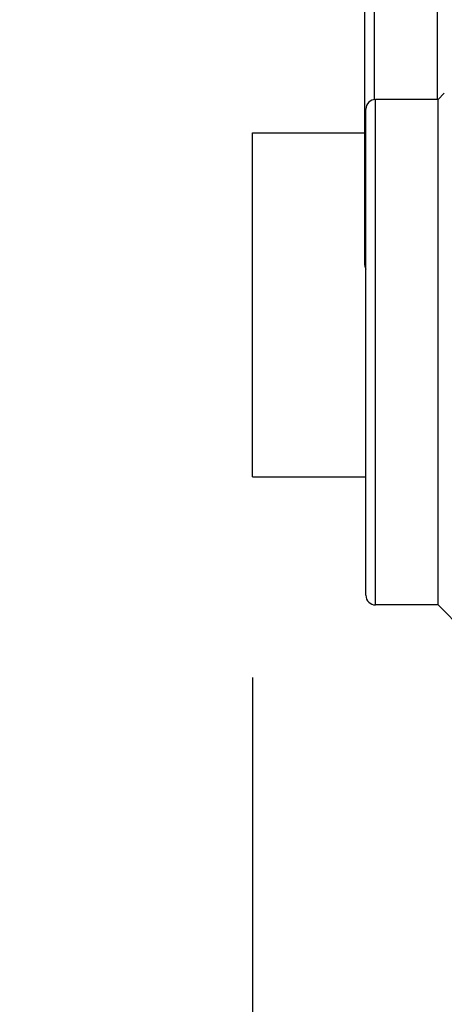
# Model space of a CAD drawing. Header units: inches. Extents: x 0.2 to 16.8, y 0.2 to 10.8.
# Tile 68 of 98: x 12.232 to 12.364, y 5.997 to 6.304. Entities that reach past the tile are written whole.
import ezdxf

# ---------------------------------------------------------------- set-up
doc = ezdxf.new("R2010")
doc.units = ezdxf.units.IN
doc.header["$LTSCALE"] = 0.935
doc.header["$MEASUREMENT"] = 0
doc.layers.get('0').update_dxf_attribs({"linetype": 'CONTINUOUS'})
doc.layers.add('DIMENSIONS', color=7, linetype='CONTINUOUS')
doc.styles.get("Standard").update_dxf_attribs({"font": 'txt', "width": 0.8})
doc.dimstyles.new('DIMSTYLE_1', dxfattribs={"dimtxt": 0.125, "dimasz": 0.18, "dimexe": 0.125, "dimexo": 0.0625, "dimgap": 0.03125, "dimtad": 0, "dimtih": 1, "dimtoh": 1, "dimlfac": 1.3333333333, "dimzin": 4, "dimdsep": 46, "dimtxsty": 'STANDARD', "dimblk": '_FILLED', "dimblk1": '_FILLED', "dimblk2": '_FILLED', "dimcen": 0.09, "dimadec": 0, "dimazin": 0, "dimtp": 0.01, "dimtm": 0.01, "dimtfac": 1, "dimtofl": 0, "dimtmove": 0, "dimatfit": 3, "dimldrblk": '_FILLED', "dimfxl": 1, "dimtolj": 1, "dimtzin": 4, "dimarcsym": 0})

# ---------------------------------------------------------------- blocks, each defined once
blk = doc.blocks.new('*D34')
at = {"layer": 'DIMENSIONS', "color": 2, "linetype": 'CONTINUOUS'}
blk.add_line((12.3042189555, 6.0990659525), (12.3042189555, 3.7854914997), dxfattribs=at)
at = {"layer": 'DIMENSIONS', "color": 2, "linetype": 'CONTINUOUS', "insert": (12.2417189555, 3.7229914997), "char_height": 0.125, "width": 1.025, "attachment_point": 3, "rotation": 90, "line_spacing_factor": 0.9}
blk.add_mtext('.44{\\Ftxt.shx;\\W1.000000;\\H0.125000; }[11.1]', dxfattribs=at)
blk = doc.blocks.new('_FILLED')
at = {"color": 0, "linetype": 'BYBLOCK'}
blk.add_solid([(0, 0), (-1, 0.1736111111), (-1, -0.1736111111)], dxfattribs=at)

msp = doc.modelspace()

# ---------------------------------------------------------------- linework, layer by layer
at = {"color": 9, "linetype": 'CONTINUOUS'}
for p, q in [((12.342279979, 6.2791916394), (12.342279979, 6.383554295)), ((12.342569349, 6.1216916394), (12.342569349, 6.2791916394))]:
    msp.add_line(p, q, dxfattribs=at)
at = {"color": 7, "linetype": 'CONTINUOUS'}
for p, q in [((12.361779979, 6.383554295), (12.361779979, 6.2791916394)), ((12.339279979, 6.227554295), (12.339279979, 6.380554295)), ((12.3640294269, 6.2811517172), (12.362069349, 6.2791916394)), ((12.362069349, 6.2791916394), (12.342569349, 6.2791916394)), ((12.362069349, 6.1216916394), (12.362069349, 6.2791916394)), ((12.339569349, 6.1246916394), (12.339569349, 6.2761916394)), ((12.3042189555, 6.2688159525), (12.339279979, 6.2688159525)), ((12.3042189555, 6.1615660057), (12.3042189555, 6.2688158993)), ((12.3042189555, 6.1615659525), (12.339569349, 6.1615659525)), ((12.362069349, 6.1216916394), (12.342569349, 6.1216916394)), ((12.3701168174, 6.1136441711), (12.362069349, 6.1216916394))]:
    msp.add_line(p, q, dxfattribs=at)
for centre, start, end in [((12.342569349, 6.2761916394), 90, 180), ((12.342279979, 6.227554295), 180, 205.1210481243), ((12.342569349, 6.1246916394), 180, 270)]:
    msp.add_arc(centre, 0.003, start, end, dxfattribs=at)

# ---------------------------------------------------------------- dimensions: what is measured, and where the dimension line sits
at = {"layer": 'DIMENSIONS', "color": 2, "linetype": 'CONTINUOUS'}
dim = msp.add_ordinate_dim(feature_location=(12.3042189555, 6.0990659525), offset=(0, -2.3135744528), dtype=1, origin=(12.630569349, 6.1615659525), dimstyle='DIMSTYLE_1', dxfattribs=at)
dim.commit()
dim.dimension.update_dxf_attribs({"geometry": '*D34', "text_midpoint": (12.3042189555, 3.2104914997)})

doc.saveas('drawing.dxf')
